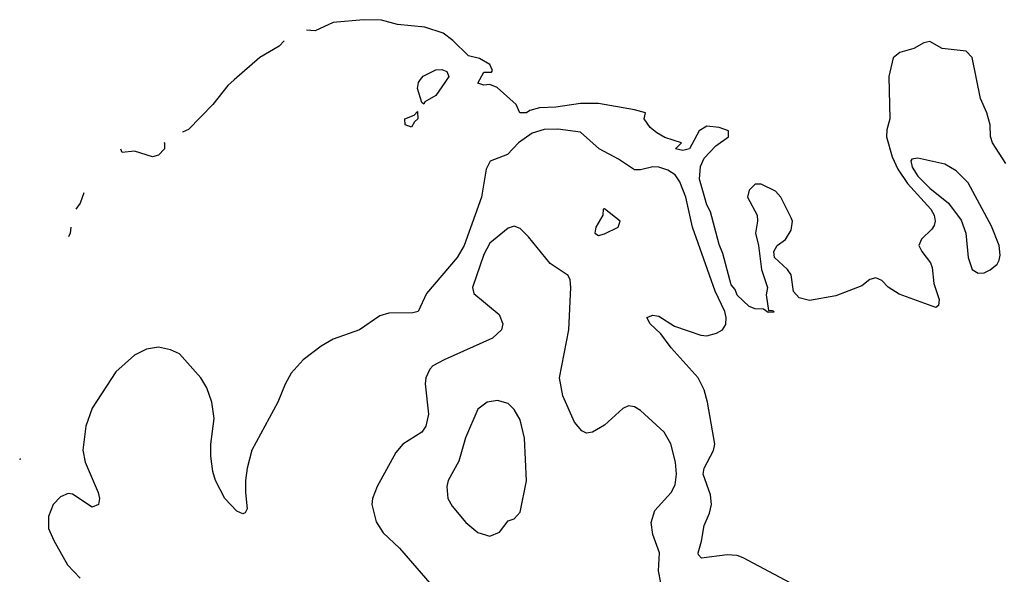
# Model space of a CAD drawing. Header units: inches. Extents: x 2143765 to 2212928, y 878963 to 1017374.
# Tile 237 of 256: x 2156329 to 2159597, y 1011718 to 1013559. Entities that reach past the tile are written whole.
import ezdxf

# ---------------------------------------------------------------- set-up
doc = ezdxf.new("R2010")
doc.units = ezdxf.units.IN
doc.header["$MEASUREMENT"] = 0
doc.layers.add('C1051', color=7, linetype='Continuous')

msp = doc.modelspace()

# ---------------------------------------------------------------- linework, layer by layer
at = {"layer": 'C1051', "color": 5}
for points, elevation in [([(2159601.9, 1013081.9), (2159557.6, 1013150), (2159551.1, 1013171.1), (2159549.6, 1013210.4), (2159539.2, 1013250), (2159517.4, 1013297.4), (2159490, 1013433.6), (2159470, 1013454.5), (2159390, 1013462.9), (2159350, 1013487), (2159330, 1013482.4), (2159296.7, 1013463.3), (2159250, 1013449.9), (2159228, 1013432), (2159213.3, 1013370), (2159216.4, 1013230), (2159206.5, 1013193.5), (2159205.6, 1013170), (2159224.1, 1013104.1), (2159242.9, 1013062.9), (2159275.5, 1013015.5), (2159353.1, 1012930), (2159363.8, 1012910), (2159367.6, 1012890), (2159363.8, 1012876.2), (2159356.7, 1012863.3), (2159321.6, 1012830), (2159313.4, 1012810), (2159323, 1012790), (2159352.2, 1012752.2), (2159357, 1012737), (2159363.1, 1012683.1), (2159381, 1012630), (2159378, 1012610), (2159370, 1012604), (2159247.5, 1012647.5), (2159211.1, 1012671.1), (2159190, 1012693.3), (2159170, 1012702.4), (2159150, 1012696.3), (2159124.2, 1012675.8), (2159037.7, 1012642.3), (2158950, 1012626.6), (2158916.2, 1012636.2), (2158897, 1012657), (2158890, 1012712.3), (2158877.6, 1012730), (2158834.5, 1012770), (2158832, 1012790), (2158842.7, 1012810), (2158870.7, 1012829.3), (2158890, 1012860.7), (2158893.5, 1012890), (2158890, 1012901.2), (2158854.7, 1012970), (2158837, 1012990), (2158790, 1013012.8), (2158770, 1013013), (2158750, 1012992.7), (2158744.9, 1012970), (2158776.3, 1012910), (2158778, 1012890), (2158770.6, 1012850), (2158780.7, 1012810), (2158790.7, 1012730), (2158811, 1012670), (2158806, 1012646), (2158814, 1012594), (2158826, 1012594), (2158831, 1012591), (2158832, 1012588), (2158812.7, 1012587.3), (2158798, 1012598), (2158770, 1012599), (2158750, 1012606.6), (2158710, 1012644.2), (2158703.1, 1012663.1), (2158690, 1012679.3), (2158662.6, 1012782.6), (2158650, 1012812.7), (2158621.3, 1012921.3), (2158610, 1012944.7), (2158585.7, 1013030), (2158588.3, 1013071.7), (2158601.1, 1013098.9), (2158639.7, 1013140.3), (2158681.2, 1013170), (2158682, 1013190), (2158650, 1013200.7), (2158610, 1013205.2), (2158584.7, 1013190), (2158552, 1013130), (2158530, 1013125.2), (2158506, 1013130), (2158526, 1013150), (2158470, 1013168), (2158443.2, 1013183.2), (2158421.5, 1013201.5), (2158402, 1013230), (2158406, 1013250), (2158370, 1013259.3), (2158250, 1013280.3), (2158190, 1013280.5), (2158108.6, 1013268.6), (2158054, 1013266), (2158022, 1013258), (2158011.3, 1013250), (2157989.6, 1013249.6), (2157977.2, 1013277.2), (2157914, 1013334), (2157890, 1013344), (2157870, 1013341.2), (2157850, 1013348), (2157870, 1013384.7), (2157895.3, 1013384.7), (2157898, 1013390), (2157889, 1013410), (2157855.3, 1013430), (2157819.1, 1013439.1), (2157767, 1013490), (2157734.2, 1013514.2), (2157673.6, 1013533.6), (2157583.3, 1013543.3), (2157530, 1013557.4), (2157470, 1013558.9), (2157370, 1013549.7), (2157310, 1013522.3), (2157281.5, 1013524.7)], 260), ([(2157206.9, 1013488.9), (2157190, 1013471.3), (2157126.3, 1013433.7), (2157040.7, 1013359.3), (2157020, 1013340), (2156970, 1013276.9), (2156890, 1013194.7), (2156870, 1013185.7), (2156869.7, 1013185.8)], 260), ([(2158886.2, 1011690), (2158730, 1011773.1), (2158710, 1011780.1), (2158677, 1011783), (2158592, 1011772), (2158582.4, 1011782.4), (2158580.4, 1011790), (2158592.2, 1011827.8), (2158600.3, 1011879.7), (2158619, 1011921), (2158625.4, 1011950), (2158622, 1011982), (2158597.3, 1012050), (2158600.4, 1012070), (2158631.2, 1012128.8), (2158635.7, 1012150), (2158612, 1012290), (2158600.4, 1012330), (2158580.4, 1012370), (2158491.5, 1012470), (2158456.8, 1012516.8), (2158422, 1012550), (2158411, 1012570), (2158430, 1012578.2), (2158450, 1012574.7), (2158502.1, 1012542.1), (2158590, 1012511.8), (2158610, 1012509.2), (2158641.6, 1012518.4), (2158661.2, 1012530), (2158672.4, 1012547.6), (2158673.5, 1012570), (2158668.9, 1012590), (2158637.6, 1012657.6), (2158562.6, 1012870), (2158539.5, 1012970), (2158520.5, 1013020.5), (2158504.3, 1013044.3), (2158480, 1013060), (2158450, 1013069.4), (2158430, 1013070.3), (2158390, 1013060.8), (2158370, 1013060.7), (2158316.3, 1013096.3), (2158251.8, 1013130), (2158190, 1013185.2), (2158115.4, 1013195.4), (2158070, 1013195), (2158030, 1013182.7), (2157984.4, 1013150), (2157948.1, 1013111.9), (2157891.1, 1013088.9), (2157877.5, 1013062.5), (2157862.2, 1012970), (2157804.9, 1012810), (2157780.9, 1012770), (2157679, 1012650), (2157651.9, 1012590), (2157634.2, 1012585.8), (2157554.7, 1012585.3), (2157524.5, 1012575.5), (2157457.6, 1012530), (2157370, 1012499.1), (2157330, 1012475.8), (2157270, 1012429.7), (2157230, 1012385.6), (2157210.2, 1012349.8), (2157186.4, 1012290), (2157100.2, 1012130), (2157084.4, 1012070), (2157079, 1012030), (2157078.3, 1011990), (2157084.5, 1011935.5), (2157077.5, 1011922.5), (2157070, 1011919.3), (2157050, 1011928), (2157010, 1011969.7), (2156979.1, 1012030), (2156970, 1012059.3), (2156963.4, 1012110), (2156963.2, 1012150), (2156975, 1012235), (2156967.4, 1012290), (2156950, 1012337.6), (2156930.5, 1012370.5), (2156859.5, 1012450), (2156830, 1012463.5), (2156790, 1012472.1), (2156750, 1012465.8), (2156710, 1012445.8), (2156648.1, 1012390), (2156570.3, 1012270), (2156549, 1012210), (2156538.9, 1012130), (2156547, 1012090), (2156590.4, 1011990), (2156594, 1011970), (2156591, 1011950), (2156570, 1011941.2), (2156504.2, 1011984.2), (2156490, 1011986), (2156464.6, 1011975.4), (2156440.8, 1011950), (2156424.5, 1011910), (2156425.2, 1011870), (2156442.2, 1011830), (2156487.8, 1011750), (2156530, 1011705.7)], 280), ([(2156770, 1013103.6), (2156710, 1013122.7), (2156670, 1013118), (2156665.4, 1013129.6)], 260), ([(2156807.4, 1013151.4), (2156810.5, 1013150.5), (2156810.4, 1013130.4), (2156790, 1013109.7), (2156770, 1013103.6)], 260), ([(2156542.8, 1012984.7), (2156530.4, 1012950), (2156516.3, 1012930.6)], 260), ([(2156498.9, 1012870.5), (2156499.1, 1012870), (2156497.1, 1012850), (2156491.5, 1012838.7)], 260), ([(2158456.9, 1011690), (2158448.9, 1011730), (2158452.9, 1011790), (2158430.4, 1011850), (2158424.7, 1011890), (2158437.3, 1011930), (2158491.6, 1011990), (2158504.9, 1012015.1), (2158508.7, 1012050), (2158505.1, 1012090), (2158490, 1012150.9), (2158467.9, 1012190), (2158390, 1012262.4), (2158370, 1012274.2), (2158350, 1012277), (2158331.4, 1012268.6), (2158270, 1012213.5), (2158230, 1012189.8), (2158210, 1012187.1), (2158194.7, 1012194.7), (2158170, 1012223), (2158131.3, 1012310), (2158120.2, 1012370), (2158151.3, 1012530), (2158158.7, 1012670), (2158155.9, 1012695.9), (2158149, 1012710), (2158090, 1012749.6), (2158018.4, 1012838.4), (2157990, 1012865.8), (2157970, 1012873.2), (2157950, 1012867.4), (2157890, 1012817.7), (2157870, 1012779.3), (2157831.5, 1012670), (2157835.9, 1012650), (2157920.2, 1012580.2), (2157932.7, 1012550), (2157928.6, 1012530), (2157898.5, 1012501.5), (2157738.3, 1012430), (2157700.3, 1012410), (2157690, 1012398.9), (2157677.2, 1012370), (2157674.7, 1012350), (2157686.2, 1012250), (2157677.2, 1012210), (2157663.6, 1012190), (2157601.1, 1012150), (2157577.5, 1012122.5), (2157515.8, 1012010), (2157500.2, 1011970), (2157498, 1011950), (2157512, 1011892), (2157535.6, 1011855.6), (2157590, 1011804.6), (2157690, 1011688.7)], 320), ([(2156331, 1012102.6), (2156330, 1012098), (2156329.5, 1012097.9)], 260)]:
    msp.add_lwpolyline(points, dxfattribs=dict(at, elevation=elevation))
for points, elevation in [([(2157670, 1013278), (2157664, 1013284), (2157649.3, 1013330), (2157652.3, 1013350), (2157659.1, 1013360.9), (2157668.2, 1013371.8), (2157710, 1013393), (2157730, 1013393.4), (2157747.1, 1013387.1), (2157753, 1013370), (2157740.5, 1013350), (2157710, 1013307.3), (2157674, 1013286)], 260), ([(2157630, 1013202), (2157608.7, 1013210), (2157608, 1013230), (2157638, 1013242), (2157650, 1013254), (2157650.6, 1013230), (2157639.6, 1013220.4)], 260), ([(2159310, 1013098.9), (2159290, 1013095.7), (2159286.3, 1013090), (2159290.5, 1013070), (2159310, 1013039.7), (2159350, 1012999.3), (2159411.4, 1012950), (2159454, 1012894), (2159469.2, 1012850), (2159476.3, 1012770), (2159490, 1012730.2), (2159510, 1012717.6), (2159530, 1012719.1), (2159550, 1012729), (2159572.9, 1012747.1), (2159579.5, 1012760.5), (2159583, 1012777), (2159579.6, 1012810), (2159554, 1012874), (2159477, 1013017), (2159437, 1013057), (2159398.9, 1013078.9)], 280), ([(2158270, 1012931.5), (2158266, 1012930), (2158264.7, 1012910), (2158241, 1012870), (2158238, 1012850), (2158250, 1012842.8), (2158270, 1012847.7), (2158315.3, 1012870), (2158322, 1012890)], 320), ([(2157914.9, 1012294.9), (2157881, 1012290), (2157850, 1012266), (2157809.2, 1012170.8), (2157786.6, 1012093.4), (2157751.8, 1012030), (2157747, 1012010), (2157750.4, 1011970), (2157764.8, 1011944.8), (2157810, 1011890.5), (2157850, 1011856.4), (2157890, 1011844.9), (2157921.6, 1011858.4), (2157950, 1011896), (2157970, 1011902.8), (2157990, 1011924.7), (2158011.2, 1012028.8), (2158005.1, 1012170), (2157990.7, 1012230.7), (2157970, 1012265.1), (2157950, 1012285.1)], 340)]:
    msp.add_lwpolyline(points, close=True, dxfattribs=dict(at, elevation=elevation))

doc.saveas('drawing.dxf')
